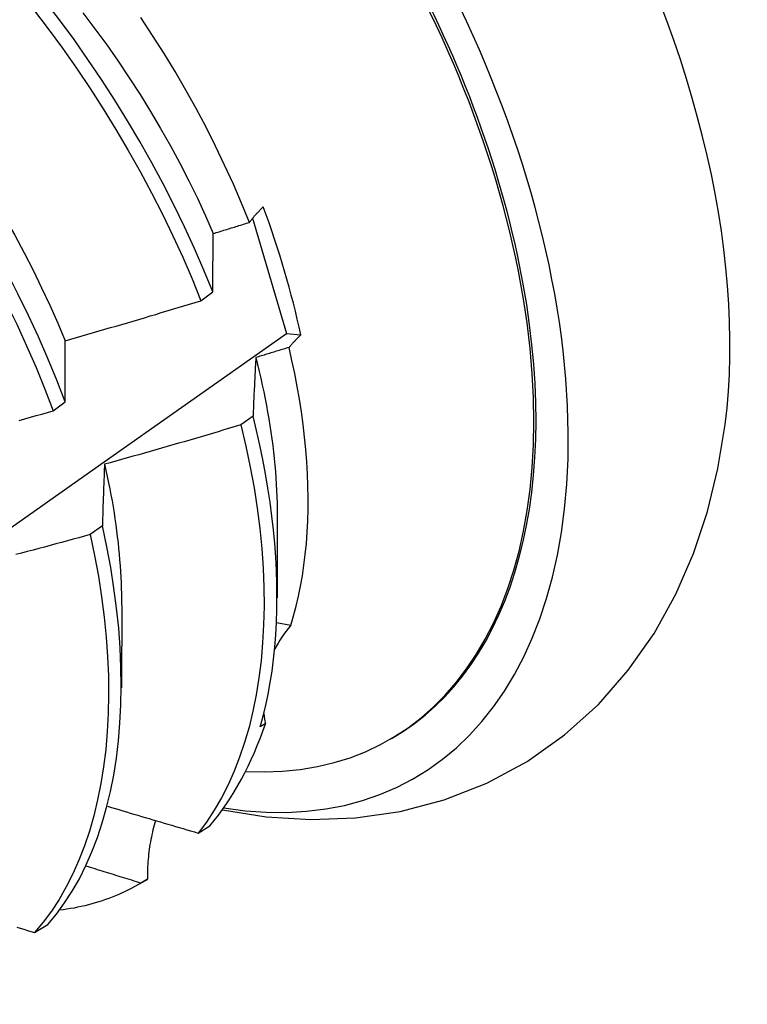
# Model space of a CAD drawing. Header units: inches. Extents: x 17 to 237, y 17 to 149.
# Tile 81 of 115: x 212.673 to 212.836, y 87.736 to 87.956. Entities that reach past the tile are written whole.
import ezdxf

# ---------------------------------------------------------------- set-up
doc = ezdxf.new("R2010")
doc.units = ezdxf.units.IN
doc.header["$MEASUREMENT"] = 0
doc.layers.add('Visible Edges(ANSI)', color=7, linetype='Continuous', lineweight=25)

msp = doc.modelspace()

# ---------------------------------------------------------------- linework, layer by layer
at = {"layer": 'Visible Edges(ANSI)'}
for p, q in [((212.7256, 87.91181), (212.73316, 87.88605)), ((212.71402, 87.89338), (212.71669, 87.89537)), ((212.73316, 87.88605), (212.73639, 87.88571)), ((212.68097, 87.86872), (212.68364, 87.87071)), ((212.7257, 87.86756), (212.72298, 87.86557)), ((212.73112, 87.84533), (212.73109, 87.82684)), ((212.69197, 87.84301), (212.68924, 87.84103)), ((212.69632, 87.82524), (212.69629, 87.80675)), ((212.73415, 87.82072), (212.73096, 87.82125)), ((212.72845, 87.79868), (212.72731, 87.79802)), ((212.75636, 87.79521), (212.75683, 87.79549)), ((212.71342, 87.77423), (212.71605, 87.77584)), ((212.70028, 87.76284), (212.70163, 87.76362)), ((212.70208, 87.76388), (212.70061, 87.76303)), ((212.67677, 87.75196), (212.67974, 87.75375))]:
    msp.add_line(p, q, dxfattribs=at)
at = {"layer": 'Visible Edges(ANSI)', "flags": 128}
for points in [[(212.71669, 87.89537), (212.7147, 87.90023), (212.7126, 87.90507), (212.71038, 87.9099), (212.70804, 87.91471), (212.70559, 87.91949), (212.70303, 87.92425), (212.70037, 87.92897), (212.6976, 87.93364), (212.69474, 87.93827), (212.69179, 87.94284), (212.68875, 87.94736), (212.68562, 87.95181), (212.6824, 87.9562), (212.67911, 87.96051)], [(212.62405, 87.95899), (212.62768, 87.95513), (212.63126, 87.95117), (212.63476, 87.94711), (212.6382, 87.94297), (212.64156, 87.93873), (212.64485, 87.93442), (212.64806, 87.93003), (212.65118, 87.92558), (212.65422, 87.92106), (212.65717, 87.91648), (212.66003, 87.91185), (212.66279, 87.90717), (212.66545, 87.90245), (212.668, 87.89769), (212.67045, 87.89291), (212.67279, 87.8881), (212.67501, 87.88327), (212.67712, 87.87843), (212.67911, 87.87358), (212.68097, 87.86872)], [(212.67655, 87.95856), (212.67984, 87.95425), (212.68305, 87.94986), (212.68617, 87.9454), (212.68921, 87.94087), (212.69215, 87.9363), (212.695, 87.93166), (212.69776, 87.92698), (212.70041, 87.92226), (212.70296, 87.91751), (212.70541, 87.91272), (212.70774, 87.90791), (212.70995, 87.90308), (212.71205, 87.89823), (212.71402, 87.89338)], [(212.68364, 87.87071), (212.68177, 87.87557), (212.67978, 87.88042), (212.67766, 87.88526), (212.67543, 87.89009), (212.67308, 87.8949), (212.67063, 87.89968), (212.66806, 87.90443), (212.6654, 87.90915), (212.66263, 87.91382), (212.65976, 87.91845), (212.65681, 87.92302), (212.65376, 87.92754), (212.65063, 87.93199), (212.64741, 87.93637), (212.64412, 87.94068), (212.64075, 87.94491), (212.63731, 87.94905), (212.6338, 87.9531), (212.63022, 87.95705)], [(212.63547, 87.95767), (212.63848, 87.95454), (212.64145, 87.95134), (212.64436, 87.94805), (212.64723, 87.94469), (212.65003, 87.94126), (212.65278, 87.93777), (212.65547, 87.93422), (212.65809, 87.93061), (212.66065, 87.92695), (212.66314, 87.92324), (212.66555, 87.91949), (212.66789, 87.9157), (212.67016, 87.91187), (212.67234, 87.90801), (212.67444, 87.90412), (212.67646, 87.90021), (212.67838, 87.89628), (212.68022, 87.89234), (212.68197, 87.88838), (212.68361, 87.88442)], [(212.68763, 87.95779), (212.69032, 87.95424), (212.69294, 87.95063), (212.6955, 87.94697), (212.69799, 87.94326), (212.7004, 87.93951), (212.70274, 87.93572), (212.70501, 87.93189), (212.70719, 87.92803), (212.70929, 87.92414), (212.7113, 87.92023), (212.71323, 87.9163), (212.71506, 87.91235), (212.7168, 87.9084)], [(212.72488, 87.91091), (212.72313, 87.9152), (212.72129, 87.91947), (212.71934, 87.92373), (212.71731, 87.92797), (212.71518, 87.93218), (212.71296, 87.93636), (212.71065, 87.94051), (212.70826, 87.94463), (212.70578, 87.94871), (212.70322, 87.95274), (212.70058, 87.95673)], [(212.72488, 87.91091), (212.72499, 87.91105), (212.7251, 87.9112), (212.72522, 87.91134), (212.72533, 87.91148), (212.72545, 87.91163), (212.72557, 87.91177), (212.72569, 87.91192), (212.72581, 87.91206), (212.72594, 87.9122), (212.72606, 87.91235), (212.72619, 87.91249), (212.72632, 87.91264), (212.72644, 87.91278), (212.72658, 87.91293), (212.72671, 87.91307), (212.72684, 87.91322), (212.72698, 87.91336), (212.72712, 87.91351), (212.72725, 87.91365), (212.72739, 87.9138), (212.72754, 87.91394), (212.72768, 87.91409), (212.72782, 87.91424), (212.72797, 87.91438)], [(212.7168, 87.9084), (212.71714, 87.9085), (212.71747, 87.9086), (212.71781, 87.90871), (212.71815, 87.90881), (212.71848, 87.90892), (212.71882, 87.90902), (212.71916, 87.90913), (212.71949, 87.90923), (212.71983, 87.90933), (212.72017, 87.90944), (212.7205, 87.90954), (212.72084, 87.90965), (212.72118, 87.90975), (212.72152, 87.90986), (212.72185, 87.90996), (212.72219, 87.91007), (212.72253, 87.91017), (212.72286, 87.91028), (212.7232, 87.91038), (212.72353, 87.91049), (212.72387, 87.91059), (212.72421, 87.9107), (212.72454, 87.91081), (212.72488, 87.91091)], [(212.71669, 87.89537), (212.71669, 87.89593), (212.71669, 87.89648), (212.7167, 87.89704), (212.7167, 87.89759), (212.7167, 87.89814), (212.71671, 87.89869), (212.71671, 87.89924), (212.71671, 87.89978), (212.71672, 87.90033), (212.71672, 87.90088), (212.71673, 87.90142), (212.71673, 87.90196), (212.71674, 87.90251), (212.71674, 87.90305), (212.71675, 87.90359), (212.71675, 87.90413), (212.71676, 87.90466), (212.71676, 87.9052), (212.71677, 87.90574), (212.71677, 87.90627), (212.71678, 87.9068), (212.71679, 87.90734), (212.71679, 87.90787), (212.7168, 87.9084)], [(212.68361, 87.88442), (212.68489, 87.88478), (212.68616, 87.88514), (212.68743, 87.8855), (212.6887, 87.88587), (212.68997, 87.88623), (212.69124, 87.8866), (212.6925, 87.88697), (212.69377, 87.88734), (212.69504, 87.88771), (212.69631, 87.88808), (212.69758, 87.88845), (212.69884, 87.88882), (212.70011, 87.8892), (212.70138, 87.88957), (212.70264, 87.88995), (212.70391, 87.89032), (212.70517, 87.8907), (212.70644, 87.89108), (212.7077, 87.89146), (212.70897, 87.89184), (212.71023, 87.89223), (212.71149, 87.89261), (212.71276, 87.89299), (212.71402, 87.89338)], [(212.51759, 87.73591), (212.53933, 87.75085), (212.56102, 87.76581), (212.58268, 87.78078), (212.6043, 87.79578), (212.62587, 87.81079), (212.64741, 87.82582), (212.66891, 87.84086), (212.69037, 87.85591), (212.71179, 87.87098), (212.73316, 87.88605)], [(212.73639, 87.88571), (212.73626, 87.88559), (212.73614, 87.88548), (212.73602, 87.88536), (212.73591, 87.88524), (212.73579, 87.88513), (212.73567, 87.88501), (212.73556, 87.88489), (212.73544, 87.88478), (212.73533, 87.88466), (212.73522, 87.88454), (212.7351, 87.88442), (212.73499, 87.88431), (212.73488, 87.88419), (212.73478, 87.88408), (212.73467, 87.88396), (212.73456, 87.88384), (212.73446, 87.88373), (212.73435, 87.88361), (212.73425, 87.88349), (212.73415, 87.88338), (212.73405, 87.88326), (212.73395, 87.88315), (212.73385, 87.88303), (212.73375, 87.88292)], [(212.68364, 87.87071), (212.68364, 87.8713), (212.68364, 87.87188), (212.68363, 87.87246), (212.68363, 87.87304), (212.68363, 87.87362), (212.68363, 87.8742), (212.68362, 87.87478), (212.68362, 87.87535), (212.68362, 87.87593), (212.68362, 87.8765), (212.68362, 87.87707), (212.68362, 87.87764), (212.68362, 87.87822), (212.68362, 87.87878), (212.68361, 87.87935), (212.68361, 87.87992), (212.68361, 87.88049), (212.68361, 87.88105), (212.68361, 87.88162), (212.68361, 87.88218), (212.68361, 87.88274), (212.68361, 87.8833), (212.68361, 87.88386), (212.68361, 87.88442)], [(212.73375, 87.88292), (212.73344, 87.88282), (212.73313, 87.88273), (212.73282, 87.88263), (212.73251, 87.88254), (212.7322, 87.88244), (212.73189, 87.88235), (212.73158, 87.88225), (212.73127, 87.88216), (212.73096, 87.88206), (212.73065, 87.88197), (212.73034, 87.88187), (212.73003, 87.88178), (212.72972, 87.88168), (212.72941, 87.88159), (212.7291, 87.8815), (212.72879, 87.8814), (212.72848, 87.88131), (212.72817, 87.88121), (212.72786, 87.88112), (212.72755, 87.88103), (212.72724, 87.88093), (212.72693, 87.88084), (212.72662, 87.88075), (212.72631, 87.88065)], [(212.73415, 87.82072), (212.73478, 87.82284), (212.73535, 87.82501), (212.73587, 87.82723), (212.73634, 87.8295), (212.73675, 87.83182), (212.7371, 87.83419), (212.7374, 87.8366), (212.73764, 87.83905), (212.73782, 87.84155), (212.73795, 87.84409), (212.73802, 87.84667), (212.73803, 87.84928), (212.73799, 87.85193), (212.73788, 87.85461), (212.73772, 87.85732), (212.73751, 87.86007), (212.73723, 87.86285), (212.7369, 87.86565), (212.73652, 87.86848), (212.73607, 87.87133), (212.73558, 87.8742), (212.73502, 87.87709), (212.73441, 87.87999), (212.73375, 87.88292)], [(212.72631, 87.88065), (212.72629, 87.88012), (212.72626, 87.87958), (212.72623, 87.87905), (212.7262, 87.87851), (212.72617, 87.87797), (212.72615, 87.87744), (212.72612, 87.8769), (212.72609, 87.87635), (212.72607, 87.87581), (212.72604, 87.87527), (212.72601, 87.87473), (212.72599, 87.87418), (212.72596, 87.87363), (212.72594, 87.87309), (212.72591, 87.87254), (212.72589, 87.87199), (212.72586, 87.87144), (212.72584, 87.87089), (212.72582, 87.87034), (212.72579, 87.86978), (212.72577, 87.86923), (212.72574, 87.86867), (212.72572, 87.86811), (212.7257, 87.86756)], [(212.72631, 87.88065), (212.7267, 87.8791), (212.72707, 87.87756), (212.72743, 87.87602), (212.72776, 87.87449), (212.72809, 87.87296), (212.7284, 87.87144), (212.72869, 87.86992), (212.72896, 87.86841), (212.72922, 87.86691), (212.72946, 87.86541), (212.72969, 87.86392), (212.7299, 87.86244), (212.7301, 87.86096), (212.73027, 87.8595), (212.73043, 87.85804), (212.73058, 87.85659), (212.7307, 87.85515), (212.73081, 87.85372), (212.73091, 87.8523), (212.73098, 87.85088), (212.73104, 87.84948), (212.73108, 87.84809), (212.7311, 87.84671), (212.73111, 87.84534)], [(212.67333, 87.86659), (212.6746, 87.86695), (212.67588, 87.8673), (212.67715, 87.86765), (212.67842, 87.86801), (212.67969, 87.86836), (212.68097, 87.86872)], [(212.72298, 87.86557), (212.72171, 87.86519), (212.72044, 87.86481), (212.71917, 87.86444), (212.7179, 87.86406), (212.71664, 87.86368), (212.71537, 87.86331), (212.7141, 87.86294), (212.71283, 87.86257), (212.71155, 87.86219), (212.71028, 87.86182), (212.70901, 87.86146), (212.70774, 87.86109), (212.70647, 87.86072), (212.70519, 87.86036), (212.70392, 87.85999), (212.70265, 87.85963), (212.70137, 87.85927), (212.7001, 87.85891), (212.69883, 87.85855), (212.69755, 87.85819), (212.69628, 87.85783), (212.695, 87.85748), (212.69372, 87.85712), (212.69245, 87.85677)], [(212.72298, 87.86557), (212.7241, 87.86084), (212.72508, 87.85615), (212.72592, 87.85151), (212.72663, 87.84693), (212.7272, 87.8424), (212.72764, 87.83794), (212.72794, 87.83355), (212.72812, 87.82924), (212.72816, 87.825), (212.72807, 87.82085), (212.72785, 87.81678), (212.72749, 87.81281), (212.72701, 87.80894), (212.72641, 87.80517), (212.72567, 87.80151), (212.72481, 87.79796), (212.72382, 87.79453), (212.7227, 87.79123), (212.72146, 87.78805), (212.7201, 87.785), (212.71861, 87.78209), (212.717, 87.77932), (212.71527, 87.7767), (212.71342, 87.77423)], [(212.71884, 87.77946), (212.72865, 87.7779), (212.73861, 87.77727), (212.74864, 87.77763), (212.75864, 87.77907), (212.76848, 87.78164), (212.77802, 87.7854), (212.78706, 87.79028), (212.79544, 87.79619), (212.80302, 87.80304), (212.8097, 87.81067), (212.81548, 87.81892), (212.82034, 87.82766), (212.8243, 87.83678), (212.82743, 87.84619), (212.82977, 87.85585), (212.83139, 87.86569)], [(212.72731, 87.79802), (212.72796, 87.8004), (212.72856, 87.80285), (212.72908, 87.80534), (212.72955, 87.8079), (212.72995, 87.8105), (212.73029, 87.81316), (212.73057, 87.81586), (212.73079, 87.81861), (212.73094, 87.82141), (212.73103, 87.82424), (212.73106, 87.82712), (212.73103, 87.83004), (212.73093, 87.833), (212.73077, 87.836), (212.73055, 87.83902), (212.73026, 87.84209), (212.72991, 87.84518), (212.7295, 87.8483), (212.72902, 87.85145), (212.72848, 87.85463), (212.72788, 87.85783), (212.72722, 87.86105), (212.72649, 87.86429), (212.7257, 87.86756)], [(212.69245, 87.85677), (212.69243, 87.85621), (212.6924, 87.85564), (212.69238, 87.85508), (212.69236, 87.85452), (212.69234, 87.85395), (212.69232, 87.85338), (212.69229, 87.85282), (212.69227, 87.85225), (212.69225, 87.85168), (212.69223, 87.85111), (212.69221, 87.85054), (212.69219, 87.84996), (212.69217, 87.84939), (212.69215, 87.84882), (212.69213, 87.84824), (212.69211, 87.84766), (212.69209, 87.84708), (212.69208, 87.8465), (212.69206, 87.84592), (212.69204, 87.84534), (212.69202, 87.84476), (212.692, 87.84418), (212.69199, 87.84359), (212.69197, 87.84301)], [(212.69245, 87.85677), (212.69276, 87.85539), (212.69307, 87.85401), (212.69335, 87.85264), (212.69363, 87.85128), (212.69389, 87.84992), (212.69414, 87.84856), (212.69437, 87.84721), (212.69459, 87.84587), (212.69479, 87.84453), (212.69498, 87.8432), (212.69516, 87.84188), (212.69532, 87.84056), (212.69547, 87.83925), (212.69561, 87.83794), (212.69573, 87.83665), (212.69584, 87.83535), (212.69594, 87.83407), (212.69602, 87.8328), (212.69609, 87.83153), (212.69615, 87.83027), (212.69619, 87.82901), (212.69622, 87.82777), (212.69623, 87.82653), (212.69623, 87.8253)], [(212.67974, 87.75375), (212.68169, 87.75609), (212.68352, 87.75859), (212.68523, 87.76123), (212.68682, 87.76402), (212.68829, 87.76695), (212.68964, 87.77002), (212.69086, 87.77321), (212.69196, 87.77654), (212.69293, 87.77998), (212.69378, 87.78354), (212.6945, 87.78722), (212.6951, 87.791), (212.69556, 87.79488), (212.6959, 87.79886), (212.69611, 87.80293), (212.69618, 87.8071), (212.69613, 87.81134), (212.69594, 87.81567), (212.69562, 87.82007), (212.69516, 87.82454), (212.69457, 87.82907), (212.69384, 87.83366), (212.69297, 87.83831), (212.69197, 87.84301)], [(212.68924, 87.84103), (212.68796, 87.84067), (212.68668, 87.84032), (212.6854, 87.83998), (212.68413, 87.83963), (212.68285, 87.83928), (212.68157, 87.83894), (212.68029, 87.83859), (212.67901, 87.83825), (212.67773, 87.83791), (212.67645, 87.83757), (212.67517, 87.83723), (212.67388, 87.83689), (212.6726, 87.83655)], [(212.68924, 87.84103), (212.69023, 87.83633), (212.69109, 87.83169), (212.69181, 87.8271), (212.69239, 87.82257), (212.69284, 87.81811), (212.69315, 87.81371), (212.69333, 87.80939), (212.69337, 87.80515), (212.69329, 87.801), (212.69307, 87.79693), (212.69272, 87.79296), (212.69225, 87.78908), (212.69164, 87.78531), (212.69091, 87.78164), (212.69005, 87.77809), (212.68907, 87.77466), (212.68796, 87.77134), (212.68672, 87.76816), (212.68537, 87.7651), (212.68389, 87.76218), (212.68229, 87.7594), (212.68057, 87.75677), (212.67873, 87.75429), (212.67677, 87.75196)], [(212.69315, 87.78023), (212.69399, 87.77998), (212.69483, 87.77973), (212.69567, 87.77948), (212.69652, 87.77922), (212.69736, 87.77897), (212.6982, 87.77872), (212.69905, 87.77847), (212.69989, 87.77822), (212.70073, 87.77797), (212.70158, 87.77772), (212.70242, 87.77747), (212.70327, 87.77721), (212.70411, 87.77696), (212.70496, 87.77672), (212.7058, 87.77647), (212.70665, 87.77622), (212.70749, 87.77597), (212.70834, 87.77572), (212.70919, 87.77547), (212.71003, 87.77522), (212.71088, 87.77497), (212.71173, 87.77473), (212.71257, 87.77448), (212.71342, 87.77423)], [(212.70389, 87.77703), (212.70373, 87.77651), (212.70358, 87.77599), (212.70344, 87.77546), (212.7033, 87.77494), (212.70317, 87.77441), (212.70305, 87.77387), (212.70294, 87.77333), (212.70283, 87.77279), (212.70273, 87.77225), (212.70263, 87.77171), (212.70255, 87.77116), (212.70247, 87.77061), (212.70239, 87.77006), (212.70233, 87.7695), (212.70227, 87.76895), (212.70222, 87.76839), (212.70218, 87.76783), (212.70214, 87.76727), (212.70211, 87.76671), (212.70209, 87.76615), (212.70208, 87.76558), (212.70207, 87.76501), (212.70207, 87.76445), (212.70208, 87.76388)], [(212.70061, 87.76303), (212.70009, 87.76319), (212.69958, 87.76334), (212.69907, 87.7635), (212.69856, 87.76366), (212.69804, 87.76382), (212.69753, 87.76398), (212.69702, 87.76413), (212.69651, 87.76429), (212.69599, 87.76445), (212.69548, 87.76461), (212.69497, 87.76477), (212.69446, 87.76493), (212.69395, 87.76509), (212.69343, 87.76524), (212.69292, 87.7654), (212.69241, 87.76556), (212.6919, 87.76572), (212.69139, 87.76588), (212.69088, 87.76604), (212.69036, 87.7662), (212.68985, 87.76636), (212.68934, 87.76652), (212.68883, 87.76668), (212.68832, 87.76684)], [(212.70061, 87.76303), (212.69992, 87.76263), (212.69923, 87.76225), (212.69853, 87.76188), (212.69782, 87.76152), (212.69711, 87.76117), (212.69639, 87.76084), (212.69566, 87.76052), (212.69493, 87.76021), (212.69419, 87.75991), (212.69344, 87.75962), (212.69269, 87.75935), (212.69193, 87.75909), (212.69116, 87.75884), (212.69039, 87.75861), (212.68961, 87.75839), (212.68883, 87.75818), (212.68804, 87.75798), (212.68725, 87.7578), (212.68644, 87.75762), (212.68564, 87.75746), (212.68483, 87.75732), (212.68401, 87.75718), (212.68319, 87.75706), (212.68236, 87.75695)], [(212.67279, 87.75318), (212.67359, 87.75293), (212.67439, 87.75269), (212.67518, 87.75245), (212.67598, 87.7522), (212.67677, 87.75196)]]:
    msp.add_lwpolyline(points, dxfattribs=at)
at = {"layer": 'Visible Edges(ANSI)'}
for centre, major_axis, ratio, start_param, end_param in [((212.67908, 87.93016), (0.08287, -0.14354), 0.57735, 5.846554, 9.93506), ((212.71527, 87.95106), (-0.08287, 0.14354), 0.57735, 3.791126, 5.633652), ((212.67908, 87.93016), (0.07776, -0.13468), 0.57735, 0, 3.141593), ((212.6786, 87.92989), (-0.07776, 0.13468), 0.57735, 2.781963, 6.718398), ((212.64325, 87.90948), (0.06837, -0.11842), 0.57735, 1.057434, 1.288289), ((212.77404, 87.79712), (-0.04478, 0.01505), 0.727504, 5.998018, 6.185428), ((212.77404, 87.79712), (-0.04478, 0.01505), 0.727504, 0.3252, 0.389139), ((212.62387, 87.89829), (0.07776, -0.13468), 0.57735, 0.208671, 0.471239), ((212.62387, 87.89829), (0.07776, -0.13468), 0.57735, 0, 0.005792)]:
    msp.add_ellipse(centre, major_axis=major_axis, ratio=ratio, start_param=start_param, end_param=end_param, dxfattribs=at)

doc.saveas('drawing.dxf')
